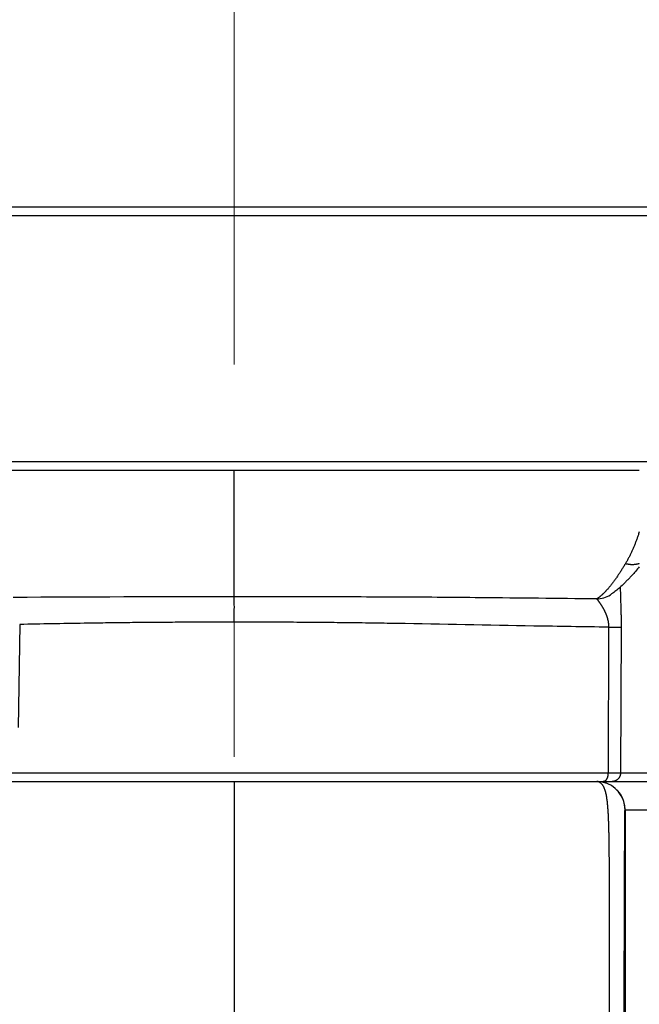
# Model space of a CAD drawing. Header units: millimetres. Extents: x 0 to 1300, y 0 to 891.
# Tile 104 of 141: x 397 to 408, y 490 to 507. Entities that reach past the tile are written whole.
import ezdxf

# ---------------------------------------------------------------- set-up
doc = ezdxf.new("R2010")
doc.units = ezdxf.units.MM
doc.header["$LTSCALE"] = 0.545669
doc.linetypes.add('CENTER', pattern=[50.8, 31.75, -6.35, 6.35, -6.35])
doc.layers.add('NoLayerName_001', color=7, linetype='Continuous')
doc.styles.get("Standard").update_dxf_attribs({"font": 'txt', "bigfont": 'extfont2'})
doc.dimstyles.get("Standard").update_dxf_attribs({"dimtxt": 2.5, "dimasz": 2.5, "dimexe": 1, "dimexo": 1, "dimtad": 1, "dimdec": 3, "dimzin": 0, "dimdsep": 46, "dimtxsty": 'Standard', "dimcen": 2.5, "dimadec": 3, "dimazin": 0, "dimtfac": 0.75, "dimtdec": 3, "dimtmove": 0, "dimatfit": 3, "dimfxl": 1, "dimarcsym": 0})

# ---------------------------------------------------------------- blocks, each defined once
blk = doc.blocks.new('_OPEN30')
at = {"color": 0, "linetype": 'ByBlock', "lineweight": -2}
for p, q in [((-1, 0.267949), (0, 0)), ((0, 0), (-1, -0.267949)), ((0, 0), (-1, 0))]:
    blk.add_line(p, q, dxfattribs=at)
blk = doc.blocks.new('*D54')
at = {"layer": 'Defpoints', "color": 0}
for p in [(327.5, 537.5), (625, 535), (327.5, 404.675)]:
    blk.add_point(p, dxfattribs=at)
at = {"layer": 'NoLayerName_001', "color": 0, "linetype": 'Continuous', "lineweight": 13}
for p, q in [((327.5, 534.5), (327.5, 401.675)), ((625, 532), (625, 401.675)), ((620.5, 404.675), (332, 404.675))]:
    blk.add_line(p, q, dxfattribs=at)
at = {"layer": 'NoLayerName_001', "color": 0, "lineweight": 13, "xscale": 4.5, "yscale": 4.5, "zscale": 4.5}
for p, rotation in [((327.5, 404.675), 180), ((625, 404.675), 360)]:
    blk.add_blockref('_OPEN30', p, dxfattribs=dict(at, rotation=rotation))
at = {"layer": 'NoLayerName_001', "color": 0, "lineweight": 13, "insert": (476.25, 413.896), "char_height": 10.5, "attachment_point": 5}
blk.add_mtext('\\W0.8000;２９８', dxfattribs=at)

msp = doc.modelspace()

# ---------------------------------------------------------------- linework, layer by layer
at = {"layer": 'NoLayerName_001', "color": 2, "linetype": 'CENTER', "lineweight": 13}
msp.add_line((401.00000213, 518.54065321), (401.00000213, 460.54950776), dxfattribs=at)
at = {"layer": 'NoLayerName_001', "color": 7, "linetype": 'Continuous', "lineweight": 25}
msp.add_line((380.39308104, 504), (421.60692323, 504), dxfattribs=at)
at = {"layer": 'NoLayerName_001', "color": 3, "linetype": 'Continuous', "lineweight": 25}
msp.add_line((388.18847478, 504), (413.81253961, 504), dxfattribs=at)
at = {"layer": 'NoLayerName_001', "color": 60, "linetype": 'Continuous', "lineweight": 25}
for p, q in [((388.0384805, 503.85130898), (413.9625339, 503.85130898)), ((396.62849723, 499.35), (408.14987713, 499.35)), ((401.0005072, 497.11225824), (401.0005072, 499.35)), ((407.63941644, 497.15004699), (407.64008981, 497.15047431)), ((397.21171019, 496.62571715), (397.18713305, 494.80483253)), ((407.60892329, 496.57728583), (407.59755875, 493.99869102)), ((407.82884486, 496.57903115), (407.81715093, 493.99921461)), ((407.59755875, 493.99869102), (394.40345564, 493.99869102)), ((410.54681333, 493.99921461), (407.81715093, 493.99921461)), ((389.69589922, 493.85), (413.0005072, 493.85)), ((401.0005072, 493.85), (401.0005072, 487.85)), ((407.8981528, 493.35), (411.15136923, 493.35)), ((407.90062143, 493.35), (407.90062143, 471.12604662))]:
    msp.add_line(p, q, dxfattribs=at)
at = {"layer": 'NoLayerName_001', "color": 140, "linetype": 'Continuous', "lineweight": 25}
msp.add_line((414.0005072, 499.5), (396.6312763, 499.50053875), dxfattribs=at)
at = {"layer": 'NoLayerName_001', "color": 60, "linetype": 'Continuous', "lineweight": 25}
for centre, radius, start, end in [((400.35896853, 28.39716561), 468.71553165, 89.9215782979, 90.398550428), ((407.38229496, 497.55667567), 0.48110258, 271.681265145, 302.306190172), ((407.39774178, 493.34919439), 0.50080579, 78.720142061, 89.950797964), ((407.39814527, 493.74445317), 0.10554656, 82.598349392, 89.98557879), ((407.40021041, 493.34919439), 0.5008058, 78.720131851, 89.950797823), ((407.39826038, 493.35004339), 0.49988303, 359.995027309, 78.75940222), ((407.40012653, 493.34714772), 0.50282944, 67.571021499, 78.756375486), ((407.40049408, 493.34993572), 0.50011797, 0.007363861, 67.488078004)]:
    msp.add_arc(centre, radius, start, end, dxfattribs=at)
for points, knots in [([(408.14987713, 498.26292097), (408.14571565, 498.24986396), (408.1359007, 498.21858702), (408.1193199, 498.16944721), (408.100114, 498.11552938), (408.079848, 498.06198868), (408.05853328, 498.00884277), (408.0361328, 497.95613368), (408.01259783, 497.90392055), (407.98790145, 497.85225652), (407.96194524, 497.80123678), (407.93489765, 497.75080169), (407.91558444, 497.71790909), (407.90609007, 497.70137511)], [0, 0, 0, 0, 0.04111243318, 0.09833990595, 0.15557207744, 0.21281379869, 0.27007160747, 0.32734366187, 0.38461543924, 0.44187516, 0.49911543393, 0.5563335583, 0.61353182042, 0.61353182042, 0.61353182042, 0.61353182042]), ([(407.90609033, 497.70137201), (407.90101857, 497.69286322), (407.89091384, 497.67582202), (407.87552266, 497.65039975), (407.8599827, 497.62506727), (407.8442627, 497.59984488), (407.82836272, 497.57473426), (407.81227442, 497.54974208), (407.79599174, 497.52487367), (407.77950798, 497.50013472), (407.76281659, 497.47553085), (407.74591114, 497.45106759), (407.72878467, 497.42675109), (407.71143372, 497.40258711), (407.69383783, 497.37859664), (407.67597264, 497.35480679), (407.657816, 497.33124402), (407.63934384, 497.30793652), (407.62053816, 497.2849069), (407.60135849, 497.26219832), (407.58184812, 497.23977749), (407.56844167, 497.22519052), (407.56178872, 497.21785239)], [0, 0, 0, 0, 0.02971700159, 0.05943506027, 0.08915400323, 0.11887382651, 0.14859470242, 0.17831698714, 0.20804122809, 0.23776817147, 0.26749876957, 0.2972341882, 0.32697581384, 0.35672467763, 0.38647735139, 0.41622891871, 0.44597560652, 0.47571492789, 0.5054458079, 0.53516871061, 0.56488576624, 0.59460089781, 0.59460089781, 0.59460089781, 0.59460089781]), ([(407.90609033, 497.70137201), (407.91035086, 497.70036066), (407.9188582, 497.69826355), (407.93172491, 497.69555913), (407.9446526, 497.69313076), (407.95764413, 497.69103667), (407.97068801, 497.68927557), (407.98377658, 497.68786217), (407.99690116, 497.68680682), (408.01005327, 497.68612121), (408.02322305, 497.68581622), (408.03639827, 497.68590502), (408.0495641, 497.68640327), (408.06270442, 497.68732616), (408.07580301, 497.68868916), (408.08884381, 497.69050722), (408.10181015, 497.69279713), (408.11468725, 497.69556895), (408.12744808, 497.69885646), (408.1391967, 497.70233384), (408.14660203, 497.70495713), (408.14987713, 497.70607471)], [0, 0, 0, 0, 0.01313678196, 0.02628351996, 0.03943716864, 0.05259535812, 0.06575643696, 0.07891951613, 0.09208451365, 0.10525219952, 0.11842406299, 0.13159877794, 0.14477262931, 0.15794321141, 0.17110969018, 0.18427291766, 0.19743554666, 0.21060214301, 0.22377813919, 0.23696108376, 0.24734269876, 0.24734269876, 0.24734269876, 0.24734269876]), ([(407.81425376, 497.28670826), (407.81430155, 497.27727056), (407.81434404, 497.25839463), (407.81472633, 497.23008277), (407.81525488, 497.20177295), (407.8159313, 497.1734656), (407.81697186, 497.13572658), (407.8193255, 497.06025879), (407.82228978, 496.97536726), (407.82448612, 496.89989349), (407.8254799, 496.86215176), (407.82616628, 496.83384366), (407.82678903, 496.80553416), (407.82734291, 496.77722347), (407.82782283, 496.74891176), (407.82822375, 496.72059923), (407.82854024, 496.69228608), (407.82876841, 496.66397249), (407.82889857, 496.63565866), (407.82894265, 496.60734474), (407.82886886, 496.58846902), (407.82884486, 496.57903115)], [0, 0, 0, 0, 0.02831346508, 0.05662730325, 0.08494204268, 0.11325756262, 0.14157322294, 0.19820199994, 0.33977055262, 0.39640210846, 0.42471847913, 0.45303494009, 0.48135130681, 0.50966742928, 0.53798319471, 0.56629853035, 0.59461340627, 0.6229278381, 0.65124188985, 0.67955567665, 0.70786936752, 0.70786936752, 0.70786936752, 0.70786936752]), ([(407.3964095, 497.07579471), (406.71420187, 497.08302551), (405.77617894, 497.09425725), (404.58228737, 497.1040393), (403.81477297, 497.10856755), (402.961969, 497.11157643), (402.02387873, 497.11301362), (401.34163095, 497.11236922), (401.0005072, 497.11225822)], [0, 0, 0, 0, 2.0467378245, 2.8142648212, 3.5817913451, 4.3493189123, 5.3726910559, 6.3960623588, 6.3960623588, 6.3960623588, 6.3960623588]), ([(401.0005072, 496.66363364), (401.00056578, 496.78326693), (401.00093195, 496.93280873), (401.00056578, 497.08234998), (401.0005072, 497.11225821)], [0, 0, 0, 0, 0.35889993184, 0.44862479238, 0.44862479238, 0.44862479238, 0.44862479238]), ([(407.56178872, 497.21785239), (407.55930628, 497.21518641), (407.55435632, 497.20984013), (407.54684049, 497.20190527), (407.53926535, 497.19402631), (407.53161787, 497.1862167), (407.52389708, 497.17847871), (407.51609877, 497.17081759), (407.50821962, 497.1632378), (407.50025604, 497.15574403), (407.49220453, 497.14834089), (407.48406161, 497.14103295), (407.47582355, 497.13382517), (407.46748866, 497.12672183), (407.45905124, 497.11973512), (407.4505018, 497.11288535), (407.4418331, 497.10619192), (407.433037, 497.09967571), (407.42410771, 497.09335361), (407.41503085, 497.08725708), (407.40582407, 497.08136335), (407.3995322, 497.07768942), (407.39640586, 497.07582077)], [0, 0, 0, 0, 0.01092839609, 0.02185757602, 0.0327873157, 0.04371753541, 0.05464830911, 0.0655798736, 0.0765126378, 0.08744719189, 0.09838431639, 0.10932499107, 0.12027040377, 0.13122180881, 0.14217745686, 0.15313308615, 0.16408527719, 0.17503171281, 0.18597130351, 0.19690431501, 0.20783249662, 0.21875920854, 0.21875920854, 0.21875920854, 0.21875920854]), ([(407.39641023, 497.0757802), (407.39904386, 497.07320927), (407.4045048, 497.06823613), (407.41158649, 497.05970872), (407.41856146, 497.05111845), (407.42540226, 497.04242642), (407.43211902, 497.03365609), (407.43871775, 497.02480033), (407.44520584, 497.01586043), (407.45158991, 497.00684044), (407.45787499, 496.99774702), (407.46406565, 496.98858704), (407.47016725, 496.97936753), (407.47618307, 496.97009311), (407.48210997, 496.96076314), (407.48794614, 496.95137729), (407.49368954, 496.94193496), (407.49933817, 496.9324356), (407.50489002, 496.92287885), (407.51034244, 496.91326436), (407.51569218, 496.90359174), (407.52093597, 496.89386084), (407.52607056, 496.88407146), (407.53109265, 496.87422345), (407.53599897, 496.86431663), (407.54078619, 496.85435107), (407.5454502, 496.84432674), (407.54998657, 496.83424381), (407.5543909, 496.82410251), (407.55865877, 496.81390309), (407.56278574, 496.80364578), (407.56676742, 496.79333083), (407.57059934, 496.78295854), (407.57427695, 496.7725296), (407.57779552, 496.76204507), (407.58115037, 496.75150637), (407.58433609, 496.74091485), (407.58734999, 496.73027244), (407.59017912, 496.71957878), (407.59284889, 496.70884215), (407.59444379, 496.70164064), (407.59526446, 496.69804496)], [0, 0, 0, 0, 0.011041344, 0.0221175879, 0.03319571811, 0.04425189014, 0.05529557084, 0.0663365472, 0.07738234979, 0.08843323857, 0.0994876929, 0.11054392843, 0.12159992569, 0.13265434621, 0.14370738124, 0.15475943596, 0.16581097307, 0.17686251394, 0.18791461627, 0.19896742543, 0.21002072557, 0.2210743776, 0.23212833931, 0.24318266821, 0.25423752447, 0.26529309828, 0.27634914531, 0.28740531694, 0.2984614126, 0.30951738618, 0.32057335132, 0.33162958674, 0.34268654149, 0.35374459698, 0.36480345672, 0.37586282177, 0.38692258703, 0.39798284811, 0.4090439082, 0.42010628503, 0.43117071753, 0.43117071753, 0.43117071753, 0.43117071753]), ([(401.0005072, 496.66363364), (400.87420536, 496.66386447), (400.62160128, 496.66461337), (400.24269279, 496.66401334), (399.86378655, 496.66243785), (399.48488612, 496.65974163), (399.1059954, 496.65601916), (398.72711714, 496.65129916), (398.2851073, 496.64480735), (397.77996985, 496.63633923), (397.40113126, 496.62919145), (397.21171019, 496.62571715)], [0, 0, 0, 0, 0.3789061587, 0.7578142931, 1.1367238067, 1.5156337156, 1.8945426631, 2.2734495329, 2.652355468, 3.2207144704, 3.7890732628, 3.7890732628, 3.7890732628, 3.7890732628]), ([(407.60892329, 496.57728583), (407.38864291, 496.58045808), (406.94807638, 496.58643633), (405.6998676, 496.60752561), (404.52516619, 496.63202783), (403.42378233, 496.64920793), (402.98321312, 496.65505674), (402.54262738, 496.65962049), (402.10202774, 496.6627277), (401.73485418, 496.66409082), (401.44111442, 496.66439463), (401.22081006, 496.66428096), (401.07394147, 496.66381707), (401.0005072, 496.66363364)], [0, 0, 0, 0, 0.6609096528, 1.3218199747, 3.7451561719, 4.1857634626, 4.6263704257, 5.0669788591, 5.507589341, 5.9481998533, 6.1685046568, 6.3888088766, 6.6091123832, 6.6091123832, 6.6091123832, 6.6091123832]), ([(407.59526446, 496.69804496), (407.59602081, 496.69443418), (407.59758194, 496.68722125), (407.59963482, 496.67634147), (407.60151174, 496.66542813), (407.60317923, 496.65447934), (407.60464281, 496.64350165), (407.60589777, 496.63249936), (407.60694134, 496.62147738), (407.60777321, 496.61044049), (407.60838128, 496.59939335), (407.60879812, 496.58834119), (407.60885906, 496.58097005), (407.60891663, 496.57728592)], [0, 0, 0, 0, 0.01106745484, 0.02213853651, 0.033212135, 0.04428686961, 0.05536146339, 0.06643475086, 0.07750568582, 0.08857334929, 0.09963695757, 0.11069587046, 0.12174959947, 0.12174959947, 0.12174959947, 0.12174959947]), ([(407.60892329, 496.57728583), (407.62847301, 496.57731535), (407.66512934, 496.57735284), (407.70911683, 496.57747815), (407.73844155, 496.57762842), (407.75554649, 496.57775759), (407.77753874, 496.57798226), (407.79708829, 496.57822043), (407.81419401, 496.5784558), (407.8215249, 496.57862387), (407.82640443, 496.57890989), (407.82884486, 496.57903115)], [0, 0, 0, 0, 0.0586492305, 0.10996905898, 0.131962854, 0.14662448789, 0.16128525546, 0.19794313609, 0.20527664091, 0.21260836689, 0.2199386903, 0.2199386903, 0.2199386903, 0.2199386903]), ([(407.59755875, 493.99869102), (407.5975333, 493.99693241), (407.59750732, 493.99341398), (407.59731867, 493.98813831), (407.59703889, 493.98286505), (407.59665068, 493.97759666), (407.59615709, 493.97233537), (407.5955557, 493.9670835), (407.59484556, 493.96184331), (407.59402532, 493.9566171), (407.59309375, 493.95140715), (407.59204955, 493.94621575), (407.59089164, 493.94104543), (407.5896186, 493.93589977), (407.58822427, 493.93078467), (407.58670307, 493.9257069), (407.58504935, 493.92067339), (407.58325748, 493.91569104), (407.58132181, 493.91076677), (407.57923669, 493.90590752), (407.57699651, 493.9011202), (407.5745955, 493.89641182), (407.57202908, 493.89179021), (407.56929193, 493.88726689), (407.56637584, 493.88285884), (407.56327401, 493.87858461), (407.55998028, 493.87446236), (407.55648453, 493.87051144), (407.55275367, 493.86677032), (407.54875762, 493.86327634), (407.54447252, 493.86007675), (407.53990755, 493.85721824), (407.53510153, 493.85474748), (407.5301017, 493.8527148), (407.52495517, 493.8512068), (407.51971423, 493.85017715), (407.51617227, 493.85011002), (407.51441487, 493.85)], [0, 0, 0, 0, 0.00527636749, 0.01055491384, 0.01583541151, 0.02111771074, 0.02640174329, 0.03168752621, 0.03697516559, 0.04226486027, 0.04755690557, 0.05285169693, 0.05814973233, 0.06345080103, 0.06875271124, 0.07405337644, 0.07935125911, 0.08464541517, 0.08993554, 0.09522201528, 0.10050595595, 0.10578925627, 0.11107455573, 0.11636163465, 0.12164631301, 0.12692587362, 0.13219970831, 0.13746989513, 0.14274433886, 0.14803937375, 0.15338018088, 0.15877085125, 0.16417853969, 0.16957335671, 0.17493432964, 0.18025261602, 0.18553512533, 0.18553512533, 0.18553512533, 0.18553512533]), ([(407.81714679, 493.99921463), (407.81348743, 493.99915831), (407.80616891, 493.99903063), (407.79518985, 493.99892947), (407.78421045, 493.99886543), (407.71833271, 493.9987344), (407.65611477, 493.99874205), (407.59755679, 493.99869105)], [0, 0, 0, 0, 0.01097939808, 0.02195876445, 0.0329383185, 0.04391812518, 0.21959213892, 0.21959213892, 0.21959213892, 0.21959213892]), ([(407.81715093, 493.99921461), (407.81706972, 493.99662844), (407.81700559, 493.99144523), (407.81631705, 493.98368977), (407.81527942, 493.97596188), (407.81383222, 493.96828722), (407.81199665, 493.9606896), (407.80977187, 493.95319337), (407.80716322, 493.94582259), (407.80417303, 493.93860136), (407.800809, 493.93155094), (407.79708406, 493.92468846), (407.7930097, 493.91803083), (407.78859767, 493.91159481), (407.78385962, 493.90539718), (407.77880721, 493.89945477), (407.77345213, 493.89378438), (407.76780623, 493.88840318), (407.7618861, 493.8833239), (407.75570833, 493.87855903), (407.7492895, 493.87412116), (407.7426462, 493.87002285), (407.73579496, 493.86627677), (407.72875247, 493.86289529), (407.72153573, 493.85989233), (407.71416609, 493.85727673), (407.70666843, 493.85505105), (407.69906766, 493.85322111), (407.69138896, 493.85178638), (407.68365709, 493.85076889), (407.67589828, 493.85010721), (407.67071437, 493.85006919), (407.66812778, 493.85)], [0, 0, 0, 0, 0.00776230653, 0.015543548, 0.02333993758, 0.03114737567, 0.03896167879, 0.04677880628, 0.05459508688, 0.06240751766, 0.07021546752, 0.07801996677, 0.08582173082, 0.09362122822, 0.10141884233, 0.10921503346, 0.11701050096, 0.12480624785, 0.13260303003, 0.1404012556, 0.14820120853, 0.15600321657, 0.16380781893, 0.17161593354, 0.17942893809, 0.18724642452, 0.19506515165, 0.20288117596, 0.210690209, 0.21848786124, 0.22626988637, 0.2340324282, 0.2340324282, 0.2340324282, 0.2340324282]), ([(407.61934244, 487.85), (407.62048467, 489.26524444), (407.62586385, 490.74788469), (407.62237703, 492.27544922), (407.62160085, 492.43269842), (407.62060581, 492.56748033), (407.61942686, 492.67979511), (407.61823619, 492.76964374), (407.61720711, 492.83702848), (407.61599522, 492.90441054), (407.61455801, 492.97178855), (407.61284367, 493.03916012), (407.61078216, 493.1065215), (407.60831626, 493.17386918), (407.60531724, 493.24119773), (407.60165083, 493.30849735), (407.59713685, 493.3757458), (407.59140563, 493.4428973), (407.58416513, 493.50990588), (407.57453829, 493.57668581), (407.56188829, 493.64291046), (407.54379295, 493.70824581), (407.51700166, 493.76943782), (407.47738918, 493.82807448), (407.43200294, 493.83986075), (407.41174222, 493.84912026)], [0, 0, 0, 0, 4.2457347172, 4.4479158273, 4.582702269, 4.7174875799, 4.8522721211, 4.9196644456, 4.9870569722, 5.0544497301, 5.1218430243, 5.189236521, 5.2566291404, 5.3240207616, 5.3914134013, 5.4588124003, 5.5262150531, 5.5936053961, 5.6609838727, 5.7283958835, 5.7959156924, 5.863331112, 5.9306943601, 5.9979324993, 6.0647615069, 6.0647615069, 6.0647615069, 6.0647615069]), ([(407.88293623, 487.85), (407.88366995, 488.74893609), (407.88374033, 490.13282567), (407.88761289, 491.74144544), (407.89089917, 492.55757838), (407.89311439, 492.93607217), (407.8945459, 493.1134876), (407.89542681, 493.20810893), (407.89624233, 493.26724281), (407.8967439, 493.31455138), (407.89774582, 493.33818425), (407.8981528, 493.35)], [0, 0, 0, 0, 2.6968091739, 4.1516667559, 4.8258690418, 5.1452280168, 5.2871653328, 5.358134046, 5.4291017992, 5.4645886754, 5.500056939, 5.500056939, 5.500056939, 5.500056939])]:
    msp.add_open_spline(points, degree=3, knots=knots, dxfattribs=at)
at = {"layer": 'NoLayerName_001', "color": 7, "linetype": 'Continuous', "lineweight": 25}
msp.add_open_spline([(408.14987713, 497.64298218), (408.12881057, 497.61785737), (408.09329736, 497.57374577), (408.03867214, 497.51471942), (407.99377149, 497.46285503), (407.94736482, 497.41629213), (407.89353966, 497.35916627), (407.82801799, 497.29797968), (407.76610847, 497.24226235), (407.71695211, 497.2059061), (407.68080993, 497.17678204), (407.65379503, 497.15978285), (407.63939963, 497.15007362)], degree=3, knots=[0, 0, 0, 0, 0.09836413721, 0.16979077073, 0.24121740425, 0.3040802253, 0.36694304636, 0.4766331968, 0.57296810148, 0.61648612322, 0.66000414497, 0.71209509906, 0.71209509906, 0.71209509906, 0.71209509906], dxfattribs=at)

# ---------------------------------------------------------------- dimensions: what is measured, and where the dimension line sits
at = {"layer": 'NoLayerName_001', "color": 3, "linetype": 'Continuous', "lineweight": 13}
dim = msp.add_linear_dim(base=(327.5, 404.67462069), p1=(625, 535), p2=(327.5, 537.5), angle=180, text='\\W0.8000;２９８', dimstyle='Standard', override={"dimtxt": 10.5, "dimasz": 4.5, "dimexe": 3, "dimexo": 3, "dimgap": 3, "dimzin": 8, "dimblk": 'OPEN30', "dimclrd": 0, "dimclre": 0, "dimclrt": 0, "dimtp": 0, "dimtm": 0, "dimlwd": 13, "dimlwe": 13}, dxfattribs=at)
dim.commit()
dim.dimension.update_dxf_attribs({"geometry": '*D54', "text_midpoint": (476.25, 404.67462069), "dimtype": 160})

doc.saveas('drawing.dxf')
